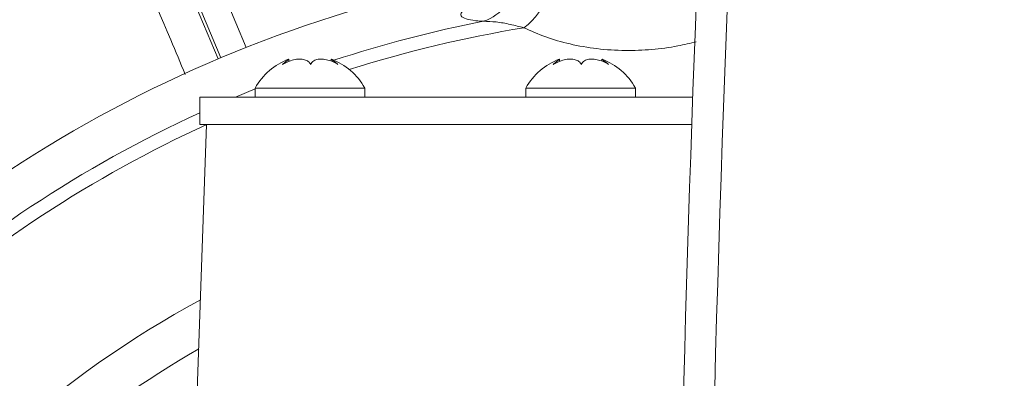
# Model space of a CAD drawing. Header units: millimetres. Extents: x 0 to 16820, y 0 to 11880.
# Tile 46 of 99: x 7965 to 8073, y 6427 to 6466. Entities that reach past the tile are written whole.
import ezdxf

# ---------------------------------------------------------------- set-up
doc = ezdxf.new("R2010")
doc.units = ezdxf.units.MM
doc.header["$LTSCALE"] = 20
doc.styles.add('SLDTEXTSTYLE0', font='TXT', dxfattribs={"width": 0.605})
doc.dimstyles.new('SLDDIMSTYLE0', dxfattribs={"dimtxt": 140, "dimasz": 100, "dimexe": 0, "dimexo": 0.0625, "dimgap": 35, "dimtad": 1, "dimtoh": 1, "dimdec": 1, "dimrnd": 1e-09, "dimzin": 12, "dimdsep": 46, "dimtxsty": 'SLDTEXTSTYLE0', "dimsah": 1, "dimcen": 0, "dimadec": 0, "dimazin": 0, "dimtfac": 1, "dimtofl": 0, "dimtmove": 0, "dimatfit": 3, "dimfxl": 0, "dimfrac": 2, "dimtolj": 1, "dimtzin": 12, "dimarcsym": 0})
doc.dimstyles.new('SLDDIMSTYLE1', dxfattribs={"dimtxt": 140, "dimasz": 100, "dimexe": 0, "dimexo": 0.0625, "dimgap": 35, "dimtad": 1, "dimtoh": 1, "dimdec": 4, "dimlfac": 20, "dimzin": 12, "dimdsep": 46, "dimtxsty": 'SLDTEXTSTYLE0', "dimsah": 1, "dimcen": 0.09, "dimadec": 1, "dimazin": 0, "dimtfac": 1, "dimtofl": 0, "dimtmove": 0, "dimatfit": 3, "dimfxl": 0, "dimfrac": 2, "dimtolj": 1, "dimtzin": 12, "dimarcsym": 0})

# ---------------------------------------------------------------- blocks, each defined once
blk = doc.blocks.new('*D7')
at = {"color": 7, "linetype": 'Continuous', "lineweight": 0}
for q in [(9053.09, 7340.39), (8042.93, 6330.23)]:
    blk.add_line((8523.77, 6811.07), q, dxfattribs=at)
blk.add_solid([(8523.77, 6811.07), (8605.08, 6871.17), (8583.87, 6892.38)], dxfattribs=at)
at = {"color": 7, "linetype": 'Continuous', "lineweight": 0, "char_height": 140, "attachment_point": 1, "rotation": 45, "style": 'SLDTEXTSTYLE0'}
for s, insert in [('680', (8676.59, 7218.48)), ('R', (8578.46, 7120.35))]:
    blk.add_mtext(s, dxfattribs=dict(at, insert=insert))
blk = doc.blocks.new('*D8')
at = {"color": 7, "linetype": 'Continuous', "lineweight": 0}
blk.add_line((8986.14, 8701.53), (8042.93, 6330.23), dxfattribs=at)
blk.add_solid([(8986.14, 8701.53), (8935.25, 8614.16), (8963.12, 8603.07)], dxfattribs=at)
at = {"color": 7, "linetype": 'Continuous', "lineweight": 0, "char_height": 140, "attachment_point": 1, "rotation": 68.3093, "style": 'SLDTEXTSTYLE0'}
for s, insert in [('2552', (8554.82, 8105.03)), ('R', (8503.53, 7976.07))]:
    blk.add_mtext(s, dxfattribs=dict(at, insert=insert))
blk = doc.blocks.new('*D10')
at = {"color": 7, "linetype": 'Continuous', "lineweight": 0}
for p, q in [((6701.68, 6330.23), (5210.96, 6330.23)), ((9384.18, 6330.23), (10874.9, 6330.23))]:
    blk.add_line(p, q, dxfattribs=at)
blk.add_arc((8042.93, 6330.23), 2801.97, 0, 180, dxfattribs=at)
for points in [[(5240.96, 6330.23), (5257.74, 6429.95), (5227.75, 6430.49)], [(10844.9, 6330.23), (10858.12, 6430.49), (10828.12, 6429.95)]]:
    blk.add_solid(points, dxfattribs=at)
at = {"color": 7, "linetype": 'Continuous', "lineweight": 0, "char_height": 140, "attachment_point": 1, "style": 'SLDTEXTSTYLE0'}
for s, insert in [('180°', (7900.14, 9312.67)), ('+', (7787.9, 9312.67))]:
    blk.add_mtext(s, dxfattribs=dict(at, insert=insert))

msp = doc.modelspace()

# ---------------------------------------------------------------- linework, layer by layer
at = {"color": 8, "linetype": 'Continuous', "lineweight": 0}
for p, q in [((7976.6738745, 6495.6071319), (7990.2701289, 6463.1837451)), ((7973.4198243, 6494.6538503), (7987.2138895, 6461.9194336)), ((7987.4963877, 6462.0512669), (7973.9110631, 6494.4485889)), ((7989.1006246, 6457.7342175), (7991.2720584, 6458.6294028))]:
    msp.add_line(p, q, dxfattribs=at)
at = {"color": 7, "linetype": 'Continuous', "lineweight": 0}
for p, q in [((7994.9564087, 6461.6398714), (7994.9564087, 6461.8788459)), ((7999.587708, 6461.8788459), (7999.587708, 6461.669006)), ((8024.6177788, 6461.6398713), (8024.6177788, 6461.8788467)), ((8029.2490781, 6461.8788467), (8029.2490781, 6461.6690077)), ((7991.2720584, 6458.7342175), (7991.2720584, 6457.7342175)), ((8000.3660501, 6458.7342175), (7991.2720584, 6458.7342175)), ((8003.2720584, 6458.7342175), (8000.3660501, 6458.7342175)), ((8003.2720584, 6457.7342175), (8003.2720584, 6458.7342175)), ((8020.9334284, 6458.7342175), (8020.9334284, 6457.7342175)), ((8032.9324364, 6458.7342175), (8020.9334284, 6458.7342175)), ((8032.9334284, 6457.7342175), (8032.9334284, 6458.7342175)), ((7985.1834284, 6457.7342175), (7985.1834284, 6454.7342175)), ((7985.1834284, 6457.7342175), (8039.2167005, 6457.7342175)), ((7985.9334284, 6454.7342175), (7984.7983273, 6422.2291737)), ((7985.1834284, 6454.7342175), (8039.110484, 6454.7342175))]:
    msp.add_line(p, q, dxfattribs=at)
at = {"color": 7, "linetype": 'Continuous', "lineweight": 30}
for radius in [2552, 680]:
    msp.add_circle((8042.9334284, 6330.2342175), radius, dxfattribs=at)
at = {"color": 7, "linetype": 'Continuous', "lineweight": 0}
for centre, radius, start, end in [((11597.9334284, 6330.2342175), 3561, 176.9692175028, 180.6125362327), ((8042.9334284, 6330.2342175), 143, 100.177366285, 142.526703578), ((7997.3914474, 6455.3352357), 7, 110.631826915, 150.950252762), ((7997.1526693, 6455.3352357), 7, 29.049747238, 69.394443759), ((8027.0528175, 6455.3352357), 7, 110.631835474, 150.950252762), ((8026.8140394, 6455.3352357), 7, 29.049747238, 69.394434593)]:
    msp.add_arc(centre, radius, start, end, dxfattribs=at)
at = {"color": 8, "linetype": 'Continuous', "lineweight": 0}
for centre, radius, start, end in [((11597.9334284, 6330.2342175), 3557.5930281, 176.9697988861, 180.9458052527), ((8014.7647378, 6470.7479195), 4.9436068, 287.845800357, 358.796426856), ((8016.3083732, 6471.1891616), 7.3328276, 307.012022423, 343.011714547), ((8042.9334284, 6330.2342175), 138.3987744, 101.103749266, 108.115199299), ((8042.9334284, 6330.2342175), 136.9132067, 99.336098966, 107.578531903), ((8042.9334284, 6330.2342175), 138.3987744, 114.662507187, 149.621513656), ((8042.9334284, 6330.2342175), 136.9132067, 114.586356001, 148.922912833), ((8042.9334284, 6330.2342175), 120.0572208, 118.708825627, 143.752492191), ((8042.9334284, 6330.2342175), 115.4672378, 120.071383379, 140.351396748)]:
    msp.add_arc(centre, radius, start, end, dxfattribs=at)
for points, knots in [([(7983.6095383, 6460.198289), (7983.0753203, 6461.467937), (7978.4796409, 6472.390249), (7973.8766542, 6483.3031245), (7969.808735, 6492.9474488)], [0, 0, 0, 0, 0.1162435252, 1, 1, 1, 1]), ([(8016.2797373, 6466.0421758), (8015.9955189, 6466.06282), (8015.1967125, 6466.1208413), (8014.2854388, 6466.2992641), (8013.7550465, 6466.6139857), (8013.8087398, 6467.0407215), (8014.4926592, 6467.5607687), (8015.3685006, 6468.0161299), (8016.1732808, 6468.2944817), (8016.3770793, 6468.3649701)], [0, 0, 0, 0, 0.0916192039, 0.2574992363, 0.4281545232, 0.5978853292, 0.772542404, 0.9423997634, 1, 1, 1, 1]), ([(8020.7226077, 6465.3338312), (8020.2189118, 6465.463904), (8019.1652228, 6465.7360054), (8017.6465424, 6466.0113244), (8016.7388435, 6466.0318129), (8016.2797373, 6466.0421758)], [0, 0, 0, 0, 0.3115827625, 0.6518046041, 1, 1, 1, 1]), ([(8039.6114335, 6463.8105532), (8038.9384646, 6463.6436371), (8037.358573, 6463.2517774), (8034.7263433, 6462.91911), (8031.7343522, 6462.7931347), (8028.695601, 6462.9963729), (8025.7463138, 6463.5147596), (8023.0364788, 6464.2979207), (8021.4940549, 6464.9884575), (8020.7226077, 6465.3338312)], [0, 0, 0, 0, 0.1043992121, 0.2450922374, 0.385749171, 0.540203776, 0.6947275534, 0.8473172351, 1, 1, 1, 1])]:
    msp.add_open_spline(points, degree=3, knots=knots, dxfattribs=at)
at = {"color": 7, "linetype": 'Continuous', "lineweight": 0}
for points, knots in [([(7994.273293, 6461.3268985), (7994.5571811, 6461.4747929), (7995.0490518, 6461.7310379), (7995.8220119, 6461.9005274), (7996.4421572, 6461.9064971), (7996.932505, 6461.7634932), (7997.2077958, 6461.5499172), (7997.30434, 6461.3815829), (7997.335703, 6461.3268985)], [0, 0, 0, 0, 0.2355677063, 0.4081497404, 0.5811459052, 0.7450755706, 0.9171862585, 1, 1, 1, 1]), ([(7994.9300397, 6461.8783034), (7994.9386839, 6461.8832246), (7994.9627087, 6461.8969021), (7994.7945202, 6461.7588549), (7994.5389666, 6461.5504204), (7994.3384363, 6461.3817062), (7994.273293, 6461.3268985)], [0, 0, 0, 0, 0.1803027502, 0.501113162, 0.8379338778, 1, 1, 1, 1]), ([(7997.335703, 6461.3268985), (7997.433575, 6461.4747843), (7997.6031552, 6461.731022), (7998.140923, 6461.9005212), (7998.7410945, 6461.9065026), (7999.4039694, 6461.7635084), (7999.9415102, 6461.549933), (8000.2381064, 6461.3815915), (8000.3344684, 6461.3268985)], [0, 0, 0, 0, 0.2355529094, 0.4081362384, 0.5811337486, 0.74506347, 0.9171728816, 1, 1, 1, 1]), ([(8000.3344684, 6461.3268985), (8000.1516917, 6461.4723049), (7999.8350089, 6461.7242391), (7999.6089271, 6461.8885682), (7999.612824, 6461.8807892), (7999.6140682, 6461.8783055)], [0, 0, 0, 0, 0.4816390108, 0.8344978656, 1, 1, 1, 1]), ([(8023.934663, 6461.3268985), (8024.2185514, 6461.474793), (8024.7104224, 6461.7310381), (8025.4833828, 6461.9005275), (8026.1035279, 6461.906497), (8026.5938755, 6461.7634929), (8026.8691661, 6461.549917), (8026.9657102, 6461.3815828), (8026.9970731, 6461.3268985)], [0, 0, 0, 0, 0.235567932, 0.4081499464, 0.5811460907, 0.7450757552, 0.9171864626, 1, 1, 1, 1]), ([(8024.5914089, 6461.8783027), (8024.6000543, 6461.8832251), (8024.6240843, 6461.8969069), (8024.4559085, 6461.7588697), (8024.2003562, 6461.5504366), (8023.9998169, 6461.381715), (8023.934663, 6461.3268985)], [0, 0, 0, 0, 0.1802789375, 0.5010893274, 0.8379073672, 1, 1, 1, 1]), ([(8026.9970731, 6461.3268985), (8027.0949531, 6461.4747929), (8027.2645421, 6461.7310379), (8027.802337, 6461.9005274), (8028.4025129, 6461.9064971), (8029.065389, 6461.7634932), (8029.6029112, 6461.5499172), (8029.8994923, 6461.3815829), (8029.9958385, 6461.3268985)], [0, 0, 0, 0, 0.2355677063, 0.4081497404, 0.5811459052, 0.7450755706, 0.9171862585, 1, 1, 1, 1]), ([(8029.9958385, 6461.3268985), (8029.8130724, 6461.4722967), (8029.4963984, 6461.7242243), (8029.2703054, 6461.8885623), (8029.2741966, 6461.8807874), (8029.2754392, 6461.8783048)], [0, 0, 0, 0, 0.481608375, 0.8344699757, 1, 1, 1, 1])]:
    msp.add_open_spline(points, degree=3, knots=knots, dxfattribs=at)

# ---------------------------------------------------------------- dimensions: what is measured, and where the dimension line sits
dim = msp.add_angular_dim_2l(base=(8042.9334284, 9132.2049447), line1=((9384.1845053, 6330.2342175), (8042.9334284, 6330.2342175)), line2=((6701.6823515, 6330.2342175), (8042.9334284, 6330.2342175)), text='+<>', dimstyle='SLDDIMSTYLE1', dxfattribs=at)
dim.commit()
dim.dimension.update_dxf_attribs({"geometry": '*D10', "text_midpoint": (8042.9334284, 9132.2049447), "dimtype": 162})
for mpoint, picture, middle in [((8986.1430295, 8701.5333653), '*D8', (8776.8414629, 8175.3333439)), ((8523.7660396, 6811.0668287), '*D7', (8871.6553177, 7158.9561068))]:
    dim = msp.add_radius_dim(center=(8042.9334284, 6330.2342175), mpoint=mpoint, dimstyle='SLDDIMSTYLE0', dxfattribs=at)
    dim.commit()
    dim.dimension.update_dxf_attribs({"geometry": picture, "text_midpoint": middle, "dimtype": 164})

doc.saveas('drawing.dxf')
